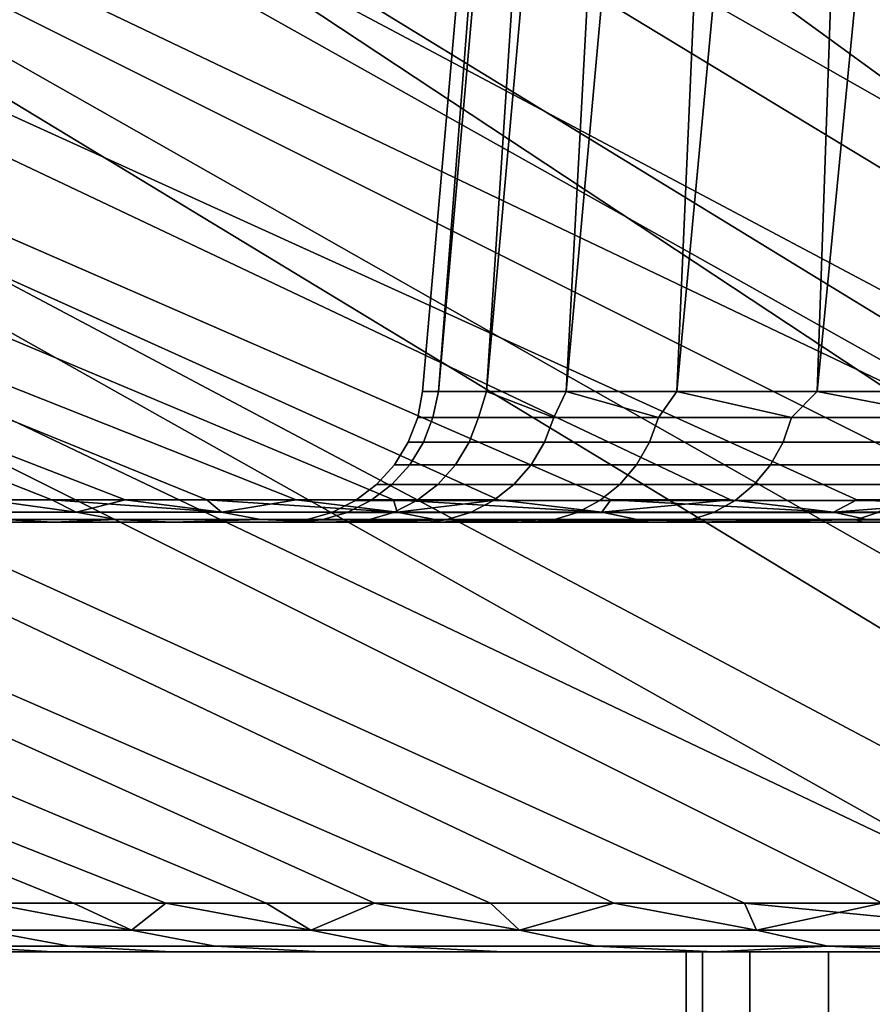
# Model space of a CAD drawing. Header units: metres. Extents: x -109 to 109, y -100 to 76.
# Tile 165 of 256: x -91.83 to -88.85, y 38.62 to 42.05. Entities that reach past the tile are written whole.
import ezdxf

# ---------------------------------------------------------------- set-up
doc = ezdxf.new("R2010")
doc.units = ezdxf.units.M
doc.layers.add('solid_21062310', color=7, linetype='CONTINUOUS')

msp = doc.modelspace()

# ---------------------------------------------------------------- linework, layer by layer
at = {"layer": 'solid_21062310'}
for points in [[(-104.4533, 45.414608, -10.970829), (-105.194984, 45.414608, -8.851211), (-91.942795, 40.378399, -4.869078), (-91.715714, 40.378399, -5.538048)], [(-105.194984, 45.414608, 8.851203), (-104.4533, 45.414608, 10.970835), (-91.715714, 40.378399, 5.538047), (-91.942795, 40.378399, 4.869077)], [(-103.55529, 45.414608, -13.029093), (-104.4533, 45.414608, -10.970829), (-91.459663, 40.378399, -6.196476), (-91.17514, 40.378399, -6.843107)], [(-104.4533, 45.414608, -10.970829), (-91.715714, 40.378399, -5.538048), (-91.459663, 40.378399, -6.196476)], [(-104.4533, 45.414608, 10.970835), (-91.459671, 40.378399, 6.196475), (-91.715714, 40.378399, 5.538047)], [(-104.4533, 45.414608, 10.970835), (-103.555283, 45.414608, 13.029114), (-91.17514, 40.378399, 6.843107), (-91.459671, 40.378399, 6.196475)], [(-102.505966, 45.414608, -15.014516), (-103.55529, 45.414608, -13.029093), (-90.862686, 40.378399, -7.476713), (-90.522888, 40.378399, -8.096087)], [(-103.55529, 45.414608, -13.029093), (-91.17514, 40.378399, -6.843107), (-90.862686, 40.378399, -7.476713)], [(-103.555283, 45.414608, 13.029114), (-90.862686, 40.378399, 7.476713), (-91.17514, 40.378399, 6.843107)], [(-103.555283, 45.414608, 13.029114), (-102.505959, 45.414608, 15.014528), (-90.522888, 40.378399, 8.096087), (-90.862686, 40.378399, 7.476713)], [(-101.311195, 45.414608, -16.915985), (-102.505966, 45.414608, -15.014516), (-90.522888, 40.378399, -8.096087), (-90.156395, 40.378399, -8.700049)], [(-102.505959, 45.414608, 15.014528), (-101.311203, 45.414608, 16.915976), (-90.156395, 40.378399, 8.700049), (-90.522888, 40.378399, 8.096087)], [(-89.79554, 40.335075, 8.986217), (-90.156395, 40.378399, 8.700049), (-101.311203, 45.414608, 16.915976), (-89.763908, 40.378399, 9.287451)], [(-101.311203, 45.414608, 16.915976), (-99.977692, 45.414608, 18.722822), (-89.346169, 40.378399, 9.857174), (-89.763908, 40.378399, 9.287451)], [(-99.977676, 45.414608, -18.722839), (-101.311195, 45.414608, -16.915985), (-89.763908, 40.378399, -9.287452), (-89.346169, 40.378399, -9.857175)], [(-89.79554, 40.335075, -8.986217), (-89.763908, 40.378399, -9.287452), (-101.311195, 45.414608, -16.915985), (-90.156395, 40.378399, -8.700049)], [(-88.985558, 40.335075, 10.081386), (-89.346169, 40.378399, 9.857174), (-99.977692, 45.414608, 18.722822), (-88.903976, 40.378399, 10.408134)], [(-99.977692, 45.414608, 18.722822), (-98.512878, 45.414608, 20.424967), (-88.438179, 40.378399, 10.939281), (-88.903976, 40.378399, 10.408134)], [(-98.512863, 45.414608, -20.42498), (-99.977676, 45.414608, -18.722839), (-88.903976, 40.378399, -10.408134), (-88.438179, 40.378399, -10.939282)], [(-88.985558, 40.335075, -10.081386), (-88.903976, 40.378399, -10.408134), (-99.977676, 45.414608, -18.722839), (-89.346169, 40.378399, -9.857175)], [(-96.924965, 45.414608, 22.01288), (-87.949646, 40.378399, 11.449606), (-88.438179, 40.378399, 10.939281), (-98.512878, 45.414608, 20.424967)], [(-98.512863, 45.414608, -20.42498), (-87.949646, 40.378399, -11.449607), (-87.439323, 40.378399, -11.938137), (-96.92495, 45.414608, -22.012892)], [(-88.085617, 40.335075, -11.103917), (-87.949646, 40.378399, -11.449607), (-98.512863, 45.414608, -20.42498), (-88.438179, 40.378399, -10.939282)], [(-96.924965, 45.414608, 22.01288), (-87.439323, 40.378399, 11.938136), (-87.949646, 40.378399, 11.449606)], [(-96.924965, 45.414608, 22.01288), (-95.222832, 45.414608, 23.477686), (-86.90818, 40.378399, 12.403942), (-87.439323, 40.378399, 11.938136)], [(-95.222816, 45.414608, -23.477695), (-96.92495, 45.414608, -22.012892), (-87.439323, 40.378399, -11.938137), (-86.90818, 40.378399, -12.403942)], [(-95.222832, 45.414608, 23.477686), (-86.357216, 40.378399, 12.846137), (-86.90818, 40.378399, 12.403942)], [(-95.222832, 45.414608, 23.477686), (-93.415993, 45.414608, 24.811193), (-85.787491, 40.378399, 13.263879), (-86.357216, 40.378399, 12.846137)], [(-93.415977, 45.414608, -24.811203), (-95.222816, 45.414608, -23.477695), (-86.357216, 40.378399, -12.846137), (-85.787491, 40.378399, -13.263879)], [(-95.222816, 45.414608, -23.477695), (-86.90818, 40.378399, -12.403942), (-86.357216, 40.378399, -12.846137)], [(-93.415993, 45.414608, 24.811193), (-85.200081, 40.378399, 13.656374), (-85.787491, 40.378399, 13.263879)], [(-93.415993, 45.414608, 24.811193), (-91.514557, 45.414608, 26.005945), (-84.596107, 40.378399, 14.022872), (-85.200081, 40.378399, 13.656374)], [(-91.514534, 45.414608, -26.00596), (-93.415977, 45.414608, -24.811203), (-85.200081, 40.378399, -13.656374), (-84.596107, 40.378399, -14.022872)], [(-93.415977, 45.414608, -24.811203), (-85.787491, 40.378399, -13.263879), (-85.200081, 40.378399, -13.656374)], [(-91.514557, 45.414608, 26.005945), (-89.529152, 45.414608, 27.055265), (-83.97673, 40.378399, 14.362676), (-84.596107, 40.378399, 14.022872)], [(-89.529121, 45.414608, -27.055279), (-91.514534, 45.414608, -26.00596), (-84.596107, 40.378399, -14.022872), (-83.97673, 40.378399, -14.362676)], [(-83.724663, 40.335075, 14.329264), (-83.97673, 40.378399, 14.362676), (-89.529152, 45.414608, 27.055265), (-83.343117, 40.378399, 14.675138)], [(-89.529152, 45.414608, 27.055265), (-87.470863, 45.414608, 27.953287), (-82.696487, 40.378399, 14.959662), (-83.343117, 40.378399, 14.675138)], [(-87.470848, 45.414608, -27.953293), (-89.529121, 45.414608, -27.055279), (-83.343117, 40.378399, -14.675138), (-82.696487, 40.378399, -14.959662)], [(-83.724663, 40.335075, -14.329264), (-83.343117, 40.378399, -14.675138), (-89.529121, 45.414608, -27.055279), (-83.97673, 40.378399, -14.362676)], [(-90.421265, 40.756424), (-90.365219, 40.756424, 1.247892), (-90.034698, 45, 0.631081), (-90.050003, 45)], [(-90.365219, 40.756424, -1.247892), (-90.421265, 40.756424), (-90.050003, 45), (-90.034698, 45, -0.631081)], [(-90.365219, 40.756424, 1.247892), (-90.197548, 40.756424, 2.485737), (-89.919258, 45, 1.876426), (-89.991119, 45, 1.256556)], [(-90.365219, 40.756424, 1.247892), (-89.991119, 45, 1.256556), (-90.034698, 45, 0.631081)], [(-90.365219, 40.756424, -1.247892), (-90.034698, 45, -0.631081), (-89.991119, 45, -1.256556)], [(-90.197548, 40.756424, -2.485737), (-90.365219, 40.756424, -1.247892), (-89.991119, 45, -1.256556), (-89.919258, 45, -1.876426)], [(-90.197548, 40.756424, 2.485737), (-89.919586, 40.756424, 3.703569), (-89.690308, 45, 3.10061), (-89.819115, 45, 2.490689)], [(-90.197548, 40.756424, 2.485737), (-89.819115, 45, 2.490689), (-89.919258, 45, 1.876426)], [(-90.197548, 40.756424, -2.485737), (-89.919258, 45, -1.876426), (-89.819115, 45, -2.490689)], [(-89.919586, 40.756424, -3.703568), (-90.197548, 40.756424, -2.485737), (-89.819115, 45, -2.490689), (-89.690308, 45, -3.10061)], [(-89.919586, 40.756424, 3.703569), (-89.533577, 40.756424, 4.891582), (-89.346794, 45, 4.307123), (-89.532494, 45, 3.707311)], [(-89.919586, 40.756424, 3.703569), (-89.532494, 45, 3.707311), (-89.690308, 45, 3.10061)], [(-89.919586, 40.756424, -3.703568), (-89.690308, 45, -3.10061), (-89.532494, 45, -3.707311)], [(-89.533577, 40.756424, -4.891582), (-89.919586, 40.756424, -3.703568), (-89.532494, 45, -3.707311), (-89.346794, 45, -4.307123)], [(-89.533577, 40.756424, 4.891582), (-89.042625, 40.756424, 6.04021), (-88.895882, 45, 5.471988), (-89.134377, 45, 4.896196)], [(-89.533577, 40.756424, 4.891582), (-89.134377, 45, 4.896196), (-89.346794, 45, 4.307123)], [(-89.533577, 40.756424, -4.891582), (-89.346794, 45, -4.307123), (-89.134377, 45, -4.896196)], [(-89.042625, 40.756424, -6.04021), (-89.533577, 40.756424, -4.891582), (-89.134377, 45, -4.896196), (-88.895882, 45, -5.471988)], [(-89.042625, 40.756424, 6.04021), (-88.450691, 40.756424, 7.140206), (-88.336868, 45, 6.593907), (-88.629608, 45, 6.038623)], [(-89.042625, 40.756424, 6.04021), (-88.629608, 45, 6.038623), (-88.895882, 45, 5.471988)], [(-89.042625, 40.756424, -6.04021), (-88.895882, 45, -5.471988), (-88.629608, 45, -6.038623)], [(-88.450691, 40.756424, -7.140206), (-89.042625, 40.756424, -6.04021), (-88.629608, 45, -6.038623), (-88.336868, 45, -6.593907)], [(-104.930878, 44.00507, -11.158234), (-104.017517, 44.00507, -13.251679), (-91.640091, 38.968861, -7.059961), (-91.933632, 38.968861, -6.392835)], [(-104.017517, 44.00507, 13.251695), (-104.93087, 44.00507, 11.158249), (-91.933632, 38.968861, 6.392842), (-91.640083, 38.968861, 7.059968)], [(-104.017517, 44.00507, -13.251679), (-91.317726, 38.968861, -7.713646), (-91.640091, 38.968861, -7.059961)], [(-104.017517, 44.00507, -13.251679), (-102.950279, 44.00507, -15.271013), (-90.967155, 38.968861, -8.352647), (-91.317726, 38.968861, -7.713646)], [(-104.017517, 44.00507, 13.251695), (-91.317719, 38.968861, 7.713654), (-90.967155, 38.968861, 8.352654), (-102.950272, 44.00507, 15.271028)], [(-104.017517, 44.00507, 13.251695), (-91.640083, 38.968861, 7.059968), (-91.317719, 38.968861, 7.713654)], [(-102.950279, 44.00507, -15.271013), (-101.735115, 44.00507, -17.204943), (-90.58905, 38.968861, -8.975746), (-90.967155, 38.968861, -8.352647)], [(-101.7351, 44.00507, 17.204958), (-102.950272, 44.00507, 15.271028), (-90.967155, 38.968861, 8.352654), (-90.589043, 38.968861, 8.975754)], [(-101.735115, 44.00507, -17.204943), (-90.184128, 38.968861, -9.581758), (-90.58905, 38.968861, -8.975746)], [(-101.735115, 44.00507, -17.204943), (-100.378822, 44.00507, -19.04266), (-89.753151, 38.968861, -10.169529), (-90.184128, 38.968861, -9.581758)], [(-100.378807, 44.00507, 19.042673), (-101.7351, 44.00507, 17.204958), (-90.18412, 38.968861, 9.581766), (-89.753143, 38.968861, 10.169537)], [(-101.7351, 44.00507, 17.204958), (-90.589043, 38.968861, 8.975754), (-90.18412, 38.968861, 9.581766)], [(-100.378822, 44.00507, -19.04266), (-89.296951, 38.968861, -10.737942), (-89.753151, 38.968861, -10.169529)], [(-100.378822, 44.00507, -19.04266), (-98.888985, 44.00507, -20.773884), (-88.816391, 38.968861, -11.285914), (-89.296951, 38.968861, -10.737942)], [(-98.888977, 44.00507, 20.773897), (-100.378807, 44.00507, 19.042673), (-89.296944, 38.968861, 10.737949), (-88.816383, 38.968861, 11.285922)], [(-100.378807, 44.00507, 19.042673), (-89.753143, 38.968861, 10.169537), (-89.296944, 38.968861, 10.737949)], [(-97.273949, 44.00507, -22.388929), (-88.312386, 38.968861, -11.812405), (-88.816391, 38.968861, -11.285914), (-98.888985, 44.00507, -20.773884)], [(-98.888977, 44.00507, 20.773897), (-88.312378, 38.968861, 11.812412), (-87.785889, 38.968861, 12.316417), (-97.273933, 44.00507, 22.388941)], [(-98.888977, 44.00507, 20.773897), (-88.816383, 38.968861, 11.285922), (-88.312378, 38.968861, 11.812412)], [(-97.273949, 44.00507, -22.388929), (-87.785896, 38.968861, -12.31641), (-88.312386, 38.968861, -11.812405)], [(-97.273949, 44.00507, -22.388929), (-95.542732, 44.00507, -23.878763), (-87.237915, 38.968861, -12.79697), (-87.785896, 38.968861, -12.31641)], [(-95.542717, 44.00507, 23.878775), (-97.273933, 44.00507, 22.388941), (-87.785889, 38.968861, 12.316417), (-87.237907, 38.968861, 12.796976)], [(-95.542732, 44.00507, -23.878763), (-86.669502, 38.968861, -13.253171), (-87.237915, 38.968861, -12.79697)], [(-95.542732, 44.00507, -23.878763), (-93.705017, 44.00507, -25.23506), (-86.081734, 38.968861, -13.684143), (-86.669502, 38.968861, -13.253171)], [(-93.705002, 44.00507, 25.235071), (-95.542717, 44.00507, 23.878775), (-86.669495, 38.968861, 13.253177), (-86.081718, 38.968861, 13.684149)], [(-95.542717, 44.00507, 23.878775), (-87.237907, 38.968861, 12.796976), (-86.669495, 38.968861, 13.253177)], [(-93.705017, 44.00507, -25.23506), (-85.475716, 38.968861, -14.089068), (-86.081734, 38.968861, -13.684143)], [(-93.705017, 44.00507, -25.23506), (-91.771088, 44.00507, -26.450235), (-84.852615, 38.968861, -14.467174), (-85.475716, 38.968861, -14.089068)], [(-91.771072, 44.00507, 26.450243), (-93.705002, 44.00507, 25.235071), (-85.475708, 38.968861, 14.089073), (-84.852608, 38.968861, 14.467178)], [(-93.705002, 44.00507, 25.235071), (-86.081718, 38.968861, 13.684149), (-85.475708, 38.968861, 14.089073)], [(-91.771088, 44.00507, -26.450235), (-89.751755, 44.00507, -27.517487), (-84.213615, 38.968861, -14.81774), (-84.852615, 38.968861, -14.467174)], [(-89.751732, 44.00507, 27.517494), (-91.771072, 44.00507, 26.450243), (-84.852608, 38.968861, 14.467178), (-84.213608, 38.968861, 14.817744)], [(-89.751755, 44.00507, -27.517487), (-83.559937, 38.968861, -15.1401), (-84.213615, 38.968861, -14.81774)], [(-89.751755, 44.00507, -27.517487), (-87.65831, 44.00507, -28.430847), (-82.892815, 38.968861, -15.43364), (-83.559937, 38.968861, -15.1401)], [(-87.658295, 44.00507, 28.430853), (-89.751732, 44.00507, 27.517494), (-83.559929, 38.968861, 15.140104), (-82.892807, 38.968861, 15.433643)], [(-89.751732, 44.00507, 27.517494), (-84.213608, 38.968861, 14.817744), (-83.559929, 38.968861, 15.140104)], [(-90.384804, 40.665329, -1.214763), (-90.437843, 40.665329), (-90.421265, 40.756424), (-90.365219, 40.756424, -1.247892)], [(-90.437843, 40.665329), (-90.384804, 40.665329, 1.214763), (-90.365219, 40.756424, 1.247892), (-90.421265, 40.756424)], [(-90.384804, 40.665329, -1.214763), (-90.365219, 40.756424, -1.247892), (-90.197548, 40.756424, -2.485737), (-90.226089, 40.665329, -2.42028)], [(-90.384804, 40.665329, 1.214763), (-90.226089, 40.665329, 2.42028), (-90.197548, 40.756424, 2.485737), (-90.365219, 40.756424, 1.247892)], [(-90.226089, 40.665329, -2.42028), (-90.197548, 40.756424, -2.485737), (-89.962921, 40.665329, -3.607378)], [(-89.962921, 40.665329, 3.607378), (-90.197548, 40.756424, 2.485737), (-90.226089, 40.665329, 2.42028)], [(-89.962921, 40.665329, -3.607378), (-90.197548, 40.756424, -2.485737), (-89.919586, 40.756424, -3.703568)], [(-89.962921, 40.665329, 3.607378), (-89.919586, 40.756424, 3.703569), (-90.197548, 40.756424, 2.485737)], [(-89.962921, 40.665329, -3.607378), (-89.919586, 40.756424, -3.703568), (-89.597282, 40.665329, -4.767022)], [(-89.597282, 40.665329, 4.767022), (-89.919586, 40.756424, 3.703569), (-89.962921, 40.665329, 3.607378)], [(-89.597282, 40.665329, -4.767022), (-89.919586, 40.756424, -3.703568), (-89.533577, 40.756424, -4.891582)], [(-89.597282, 40.665329, 4.767022), (-89.533577, 40.756424, 4.891582), (-89.919586, 40.756424, 3.703569)], [(-89.597282, 40.665329, -4.767022), (-89.533577, 40.756424, -4.891582), (-89.131973, 40.665329, -5.890386)], [(-89.131973, 40.665329, 5.890386), (-89.533577, 40.756424, 4.891582), (-89.597282, 40.665329, 4.767022)], [(-89.131973, 40.665329, -5.890386), (-89.533577, 40.756424, -4.891582), (-89.042625, 40.756424, -6.04021)], [(-89.131973, 40.665329, 5.890386), (-89.042625, 40.756424, 6.04021), (-89.533577, 40.756424, 4.891582)], [(-89.131973, 40.665329, -5.890386), (-89.042625, 40.756424, -6.04021), (-88.570526, 40.665329, -6.96892)], [(-88.570526, 40.665329, 6.96892), (-89.042625, 40.756424, 6.04021), (-89.131973, 40.665329, 5.890386)], [(-88.570526, 40.665329, -6.96892), (-89.042625, 40.756424, -6.04021), (-88.450691, 40.756424, -7.140206)], [(-88.570526, 40.665329, 6.96892), (-88.450691, 40.756424, 7.140206), (-89.042625, 40.756424, 6.04021)], [(-90.47097, 40.578773), (-90.417801, 40.578773, 1.21765), (-90.384804, 40.665329, 1.214763), (-90.437843, 40.665329)], [(-90.437843, 40.665329), (-90.384804, 40.665329, -1.214763), (-90.417801, 40.578773, -1.21765), (-90.47097, 40.578773)], [(-90.258713, 40.578773, -2.426033), (-90.417801, 40.578773, -1.21765), (-90.384804, 40.665329, -1.214763), (-90.226089, 40.665329, -2.42028)], [(-90.417801, 40.578773, 1.21765), (-90.258713, 40.578773, 2.426033), (-90.226089, 40.665329, 2.42028), (-90.384804, 40.665329, 1.214763)], [(-89.994919, 40.578773, -3.615952), (-90.258713, 40.578773, -2.426033), (-90.226089, 40.665329, -2.42028), (-89.962921, 40.665329, -3.607378)], [(-90.258713, 40.578773, 2.426033), (-89.994919, 40.578773, 3.615952), (-89.962921, 40.665329, 3.607378), (-90.226089, 40.665329, 2.42028)], [(-89.628418, 40.578773, -4.778352), (-89.994919, 40.578773, -3.615952), (-89.962921, 40.665329, -3.607378), (-89.597282, 40.665329, -4.767022)], [(-89.994919, 40.578773, 3.615952), (-89.628418, 40.578773, 4.778352), (-89.597282, 40.665329, 4.767022), (-89.962921, 40.665329, 3.607378)], [(-89.161995, 40.578773, -5.904386), (-89.628418, 40.578773, -4.778352), (-89.597282, 40.665329, -4.767022), (-89.131973, 40.665329, -5.890386)], [(-89.628418, 40.578773, 4.778352), (-89.161995, 40.578773, 5.904386), (-89.131973, 40.665329, 5.890386), (-89.597282, 40.665329, 4.767022)], [(-88.599213, 40.578773, -6.985484), (-89.161995, 40.578773, -5.904386), (-89.131973, 40.665329, -5.890386), (-88.570526, 40.665329, -6.96892)], [(-89.161995, 40.578773, 5.904386), (-88.599213, 40.578773, 6.985484), (-88.570526, 40.665329, 6.96892), (-89.131973, 40.665329, 5.890386)], [(-90.519501, 40.499817), (-90.466148, 40.499817, 1.22188), (-90.417801, 40.578773, 1.21765), (-90.47097, 40.578773)], [(-90.466148, 40.499817, -1.22188), (-90.519501, 40.499817), (-90.47097, 40.578773), (-90.417801, 40.578773, -1.21765)], [(-90.306511, 40.499817, -2.434461), (-90.466148, 40.499817, -1.22188), (-90.417801, 40.578773, -1.21765), (-90.258713, 40.578773, -2.426033)], [(-90.466148, 40.499817, 1.22188), (-90.306511, 40.499817, 2.434461), (-90.258713, 40.578773, 2.426033), (-90.417801, 40.578773, 1.21765)], [(-90.041794, 40.499817, -3.628514), (-90.306511, 40.499817, -2.434461), (-90.258713, 40.578773, -2.426033), (-89.994919, 40.578773, -3.615952)], [(-90.306511, 40.499817, 2.434461), (-90.041794, 40.499817, 3.628514), (-89.994919, 40.578773, 3.615952), (-90.258713, 40.578773, 2.426033)], [(-89.674019, 40.499817, -4.794951), (-90.041794, 40.499817, -3.628514), (-89.994919, 40.578773, -3.615952), (-89.628418, 40.578773, -4.778352)], [(-90.041794, 40.499817, 3.628514), (-89.674019, 40.499817, 4.794951), (-89.628418, 40.578773, 4.778352), (-89.994919, 40.578773, 3.615952)], [(-89.205986, 40.499817, -5.924897), (-89.674019, 40.499817, -4.794951), (-89.628418, 40.578773, -4.778352), (-89.161995, 40.578773, -5.904386)], [(-89.674019, 40.499817, 4.794951), (-89.205986, 40.499817, 5.924897), (-89.161995, 40.578773, 5.904386), (-89.628418, 40.578773, 4.778352)], [(-88.641243, 40.499817, -7.00975), (-89.205986, 40.499817, -5.924897), (-89.161995, 40.578773, -5.904386), (-88.599213, 40.578773, -6.985484)], [(-89.205986, 40.499817, 5.924897), (-88.641243, 40.499817, 7.00975), (-88.599213, 40.578773, 6.985484), (-89.161995, 40.578773, 5.904386)], [(-90.581772, 40.431175), (-90.528191, 40.431175, 1.227307), (-90.466148, 40.499817, 1.22188), (-90.519501, 40.499817)], [(-90.519501, 40.499817), (-90.466148, 40.499817, -1.22188), (-90.528191, 40.431175, -1.227307), (-90.581772, 40.431175)], [(-90.367836, 40.431175, -2.445274), (-90.528191, 40.431175, -1.227307), (-90.466148, 40.499817, -1.22188), (-90.306511, 40.499817, -2.434461)], [(-90.528191, 40.431175, 1.227307), (-90.367836, 40.431175, 2.445274), (-90.306511, 40.499817, 2.434461), (-90.466148, 40.499817, 1.22188)], [(-90.101944, 40.431175, -3.644631), (-90.367836, 40.431175, -2.445274), (-90.306511, 40.499817, -2.434461), (-90.041794, 40.499817, -3.628514)], [(-90.367836, 40.431175, 2.445274), (-90.101944, 40.431175, 3.644631), (-90.041794, 40.499817, 3.628514), (-90.306511, 40.499817, 2.434461)], [(-89.732536, 40.431175, -4.81625), (-90.101944, 40.431175, -3.644631), (-90.041794, 40.499817, -3.628514), (-89.674019, 40.499817, -4.794951)], [(-90.101944, 40.431175, 3.644631), (-89.732536, 40.431175, 4.81625), (-89.674019, 40.499817, 4.794951), (-90.041794, 40.499817, 3.628514)], [(-89.262421, 40.431175, -5.951214), (-89.732536, 40.431175, -4.81625), (-89.674019, 40.499817, -4.794951), (-89.205986, 40.499817, -5.924897)], [(-89.732536, 40.431175, 4.81625), (-89.262421, 40.431175, 5.951214), (-89.205986, 40.499817, 5.924897), (-89.674019, 40.499817, 4.794951)], [(-88.695175, 40.431175, -7.040886), (-89.262421, 40.431175, -5.951214), (-89.205986, 40.499817, -5.924897), (-88.641243, 40.499817, -7.00975)], [(-89.262421, 40.431175, 5.951214), (-88.695175, 40.431175, 7.040886), (-88.641243, 40.499817, 7.00975), (-89.205986, 40.499817, 5.924897)], [(-90.65564, 40.375202), (-90.601776, 40.375202, 1.233746), (-90.528191, 40.431175, 1.227307), (-90.581772, 40.431175)], [(-90.581772, 40.431175), (-90.528191, 40.431175, -1.227307), (-90.601776, 40.375202, -1.233746), (-90.65564, 40.375202)], [(-90.44059, 40.375202, -2.458102), (-90.601776, 40.375202, -1.233746), (-90.528191, 40.431175, -1.227307), (-90.367836, 40.431175, -2.445274)], [(-90.601776, 40.375202, 1.233746), (-90.44059, 40.375202, 2.458102), (-90.367836, 40.431175, 2.445274), (-90.528191, 40.431175, 1.227307)], [(-90.173302, 40.375202, -3.66375), (-90.44059, 40.375202, -2.458102), (-90.367836, 40.431175, -2.445274), (-90.101944, 40.431175, -3.644631)], [(-90.44059, 40.375202, 2.458102), (-90.173302, 40.375202, 3.66375), (-90.101944, 40.431175, 3.644631), (-90.367836, 40.431175, 2.445274)], [(-89.801956, 40.375202, -4.841515), (-90.173302, 40.375202, -3.66375), (-90.101944, 40.431175, -3.644631), (-89.732536, 40.431175, -4.81625)], [(-90.173302, 40.375202, 3.66375), (-89.801956, 40.375202, 4.841515), (-89.732536, 40.431175, 4.81625), (-90.101944, 40.431175, 3.644631)], [(-89.329369, 40.375202, -5.982433), (-89.801956, 40.375202, -4.841515), (-89.732536, 40.431175, -4.81625), (-89.262421, 40.431175, -5.951214)], [(-89.801956, 40.375202, 4.841515), (-89.329369, 40.375202, 5.982433), (-89.262421, 40.431175, 5.951214), (-89.732536, 40.431175, 4.81625)], [(-88.759148, 40.375202, -7.077822), (-89.329369, 40.375202, -5.982433), (-89.262421, 40.431175, -5.951214), (-88.695175, 40.431175, -7.040886)], [(-89.329369, 40.375202, 5.982433), (-88.759148, 40.375202, 7.077822), (-88.695175, 40.431175, 7.040886), (-89.262421, 40.431175, 5.951214)], [(-92.029732, 40.335075, -4.043628), (-91.630867, 40.335075, -5.346074), (-91.942795, 40.378399, -4.869078), (-92.140488, 40.378399, -4.19084)], [(-91.630867, 40.335075, 5.346074), (-92.029732, 40.335075, 4.043628), (-91.942795, 40.378399, 4.869077)], [(-91.630867, 40.335075, -5.346074), (-91.715714, 40.378399, -5.538048), (-91.942795, 40.378399, -4.869078)], [(-91.630867, 40.335075, 5.346074), (-91.942795, 40.378399, 4.869077), (-91.715714, 40.378399, 5.538047)], [(-91.122978, 40.335075, -6.610002), (-91.459663, 40.378399, -6.196476), (-91.715714, 40.378399, -5.538048)], [(-91.630867, 40.335075, -5.346074), (-91.122978, 40.335075, -6.610002), (-91.715714, 40.378399, -5.538048)], [(-91.630867, 40.335075, 5.346074), (-91.715714, 40.378399, 5.538047), (-91.459671, 40.378399, 6.196475)], [(-91.122978, 40.335075, 6.610002), (-91.630867, 40.335075, 5.346074), (-91.459671, 40.378399, 6.196475)], [(-91.122978, 40.335075, 6.610002), (-91.459671, 40.378399, 6.196475), (-91.17514, 40.378399, 6.843107)], [(-91.122978, 40.335075, -6.610002), (-91.17514, 40.378399, -6.843107), (-91.459663, 40.378399, -6.196476)], [(-90.509727, 40.335075, -7.826304), (-90.862686, 40.378399, -7.476713), (-91.17514, 40.378399, -6.843107)], [(-91.122978, 40.335075, -6.610002), (-90.509727, 40.335075, -7.826304), (-91.17514, 40.378399, -6.843107)], [(-91.122978, 40.335075, 6.610002), (-91.17514, 40.378399, 6.843107), (-90.862686, 40.378399, 7.476713)], [(-90.509727, 40.335075, 7.826304), (-91.122978, 40.335075, 6.610002), (-90.862686, 40.378399, 7.476713)], [(-90.509727, 40.335075, -7.826304), (-90.522888, 40.378399, -8.096087), (-90.862686, 40.378399, -7.476713)], [(-90.509727, 40.335075, 7.826304), (-90.862686, 40.378399, 7.476713), (-90.522888, 40.378399, 8.096087)], [(-90.738579, 40.333828), (-90.684395, 40.333828, 1.240974), (-90.601776, 40.375202, 1.233746), (-90.65564, 40.375202)], [(-90.65564, 40.375202), (-90.601776, 40.375202, -1.233746), (-90.684395, 40.333828, -1.240974), (-90.738579, 40.333828)], [(-90.522263, 40.333828, -2.472503), (-90.684395, 40.333828, -1.240974), (-90.601776, 40.375202, -1.233746), (-90.44059, 40.375202, -2.458102)], [(-90.684395, 40.333828, 1.240974), (-90.522263, 40.333828, 2.472503), (-90.44059, 40.375202, 2.458102), (-90.601776, 40.375202, 1.233746)], [(-89.79554, 40.335075, -8.986217), (-90.156395, 40.378399, -8.700049), (-90.522888, 40.378399, -8.096087)], [(-90.509727, 40.335075, -7.826304), (-89.79554, 40.335075, -8.986217), (-90.522888, 40.378399, -8.096087)], [(-90.509727, 40.335075, 7.826304), (-90.522888, 40.378399, 8.096087), (-90.156395, 40.378399, 8.700049)], [(-90.44059, 40.375202, -2.458102), (-90.173302, 40.375202, -3.66375), (-90.25341, 40.333828, -3.685215), (-90.522263, 40.333828, -2.472503)], [(-90.522263, 40.333828, 2.472503), (-90.25341, 40.333828, 3.685215), (-90.173302, 40.375202, 3.66375), (-90.44059, 40.375202, 2.458102)], [(-89.79554, 40.335075, 8.986217), (-90.509727, 40.335075, 7.826304), (-90.156395, 40.378399, 8.700049)], [(-89.879883, 40.333828, -4.86988), (-90.25341, 40.333828, -3.685215), (-90.173302, 40.375202, -3.66375), (-89.801956, 40.375202, -4.841515)], [(-90.25341, 40.333828, 3.685215), (-89.879883, 40.333828, 4.86988), (-89.801956, 40.375202, 4.841515), (-90.173302, 40.375202, 3.66375)], [(-89.404533, 40.333828, -6.017482), (-89.879883, 40.333828, -4.86988), (-89.801956, 40.375202, -4.841515), (-89.329369, 40.375202, -5.982433)], [(-89.879883, 40.333828, 4.86988), (-89.404533, 40.333828, 6.017482), (-89.329369, 40.375202, 5.982433), (-89.801956, 40.375202, 4.841515)], [(-89.79554, 40.335075, -8.986217), (-88.985558, 40.335075, -10.081386), (-89.763908, 40.378399, -9.287452)], [(-89.79554, 40.335075, 8.986217), (-89.763908, 40.378399, 9.287451), (-89.346169, 40.378399, 9.857174)], [(-88.985558, 40.335075, 10.081386), (-89.79554, 40.335075, 8.986217), (-89.346169, 40.378399, 9.857174)], [(-88.985558, 40.335075, -10.081386), (-89.346169, 40.378399, -9.857175), (-89.763908, 40.378399, -9.287452)], [(-88.830971, 40.333828, -7.119287), (-89.404533, 40.333828, -6.017482), (-89.329369, 40.375202, -5.982433), (-88.759148, 40.375202, -7.077822)], [(-89.404533, 40.333828, 6.017482), (-88.830971, 40.333828, 7.119287), (-88.759148, 40.375202, 7.077822), (-89.329369, 40.375202, 5.982433)], [(-88.985558, 40.335075, -10.081386), (-88.085617, 40.335075, -11.103917), (-88.903976, 40.378399, -10.408134)], [(-88.985558, 40.335075, 10.081386), (-88.903976, 40.378399, 10.408134), (-88.438179, 40.378399, 10.939281)], [(-88.085617, 40.335075, 11.103917), (-88.985558, 40.335075, 10.081386), (-88.438179, 40.378399, 10.939281)], [(-88.085617, 40.335075, -11.103917), (-88.438179, 40.378399, -10.939282), (-88.903976, 40.378399, -10.408134)], [(-91.630867, 40.335075, -5.346074), (-92.029732, 40.335075, -4.043628), (-91.885513, 40.308788, -4.006076), (-91.490349, 40.308788, -5.296427)], [(-91.490349, 40.308788, 5.296427), (-91.885513, 40.308788, 4.006076), (-92.029732, 40.335075, 4.043628), (-91.630867, 40.335075, 5.346074)], [(-91.122978, 40.335075, -6.610002), (-91.630867, 40.335075, -5.346074), (-91.490349, 40.308788, -5.296427), (-90.987175, 40.308788, -6.548617)], [(-90.987175, 40.308788, 6.548617), (-91.490349, 40.308788, 5.296427), (-91.630867, 40.335075, 5.346074), (-91.122978, 40.335075, 6.610002)], [(-90.509727, 40.335075, -7.826304), (-91.122978, 40.335075, -6.610002), (-90.987175, 40.308788, -6.548617), (-90.379623, 40.308788, -7.753624)], [(-90.379623, 40.308788, 7.753624), (-90.987175, 40.308788, 6.548617), (-91.122978, 40.335075, 6.610002), (-90.509727, 40.335075, 7.826304)], [(-90.827721, 40.308472), (-90.773201, 40.308472, 1.248743), (-90.684395, 40.333828, 1.240974), (-90.738579, 40.333828)], [(-90.738579, 40.333828), (-90.684395, 40.333828, -1.240974), (-90.773201, 40.308472, -1.248743), (-90.827721, 40.308472)], [(-90.610046, 40.308472, -2.487982), (-90.773201, 40.308472, -1.248743), (-90.684395, 40.333828, -1.240974), (-90.522263, 40.333828, -2.472503)], [(-90.773201, 40.308472, 1.248743), (-90.610046, 40.308472, 2.487982), (-90.522263, 40.333828, 2.472503), (-90.684395, 40.333828, 1.240974)], [(-90.339516, 40.308472, -3.708287), (-90.610046, 40.308472, -2.487982), (-90.522263, 40.333828, -2.472503), (-90.25341, 40.333828, -3.685215)], [(-90.610046, 40.308472, 2.487982), (-90.339516, 40.308472, 3.708287), (-90.25341, 40.333828, 3.685215), (-90.522263, 40.333828, 2.472503)], [(-89.79554, 40.335075, -8.986217), (-90.509727, 40.335075, -7.826304), (-90.379623, 40.308788, -7.753624), (-89.672073, 40.308788, -8.902766)], [(-89.672073, 40.308788, 8.902766), (-90.379623, 40.308788, 7.753624), (-90.509727, 40.335075, 7.826304), (-89.79554, 40.335075, 8.986217)], [(-89.963654, 40.308472, -4.900369), (-90.339516, 40.308472, -3.708287), (-90.25341, 40.333828, -3.685215), (-89.879883, 40.333828, -4.86988)], [(-90.339516, 40.308472, 3.708287), (-89.963654, 40.308472, 4.900369), (-89.879883, 40.333828, 4.86988), (-90.25341, 40.333828, 3.685215)], [(-89.485321, 40.308472, -6.055156), (-89.963654, 40.308472, -4.900369), (-89.879883, 40.333828, -4.86988), (-89.404533, 40.333828, -6.017482)], [(-89.963654, 40.308472, 4.900369), (-89.485321, 40.308472, 6.055156), (-89.404533, 40.333828, 6.017482), (-89.879883, 40.333828, 4.86988)], [(-88.985558, 40.335075, -10.081386), (-89.79554, 40.335075, -8.986217), (-89.672073, 40.308788, -8.902766), (-88.869614, 40.308788, -9.987763)], [(-89.79554, 40.335075, 8.986217), (-88.985558, 40.335075, 10.081386), (-88.869614, 40.308788, 9.987763), (-89.672073, 40.308788, 8.902766)], [(-88.908165, 40.308472, -7.163859), (-89.485321, 40.308472, -6.055156), (-89.404533, 40.333828, -6.017482), (-88.830971, 40.333828, -7.119287)], [(-89.485321, 40.308472, 6.055156), (-88.908165, 40.308472, 7.163859), (-88.830971, 40.333828, 7.119287), (-89.404533, 40.333828, 6.017482)], [(-88.085617, 40.335075, -11.103917), (-88.985558, 40.335075, -10.081386), (-88.869614, 40.308788, -9.987763), (-87.978027, 40.308788, -11.000799)], [(-88.985558, 40.335075, 10.081386), (-88.085617, 40.335075, 11.103917), (-87.978027, 40.308788, 11.000799), (-88.869614, 40.308788, 9.987763)], [(-88.23658, 40.308472, -8.218042), (-88.908165, 40.308472, -7.163859), (-88.830971, 40.333828, -7.119287), (-88.163559, 40.333828, -8.166911)], [(-88.908165, 40.308472, 7.163859), (-88.23658, 40.308472, 8.218042), (-88.163559, 40.333828, 8.166911), (-88.830971, 40.333828, 7.119287)], [(-90.86158, 40.299999, 1.290687), (-90.919365, 40.299999), (-92.247589, 40.299999), (-92.186592, 40.299999, 1.379557)], [(-90.919365, 40.299999), (-90.861588, 40.299999, -1.290658), (-92.186592, 40.299999, -1.379558), (-92.247589, 40.299999)], [(-90.86158, 40.299999, 1.290687), (-92.186592, 40.299999, 1.379557), (-92.007881, 40.299999, 2.737151), (-90.689682, 40.299999, 2.563576)], [(-90.861588, 40.299999, -1.290658), (-90.68969, 40.299999, -2.563533), (-92.007881, 40.299999, -2.737154), (-92.186592, 40.299999, -1.379558)], [(-92.16983, 40.308788, 2.686862), (-91.885513, 40.308788, 4.006076), (-91.710068, 40.299999, 4.077658), (-92.007881, 40.299999, 2.737151)], [(-92.16983, 40.308788, -2.686862), (-92.007881, 40.299999, -2.737154), (-91.71006, 40.299999, -4.077662), (-91.885513, 40.308788, -4.006076)], [(-90.689682, 40.299999, 2.563576), (-92.007881, 40.299999, 2.737151), (-91.710068, 40.299999, 4.077658), (-90.402199, 40.299999, 3.824555)], [(-90.68969, 40.299999, -2.563533), (-90.402206, 40.299999, -3.824517), (-91.71006, 40.299999, -4.077662), (-92.007881, 40.299999, -2.737154)], [(-91.490349, 40.308788, 5.296427), (-91.710068, 40.299999, 4.077658), (-91.885513, 40.308788, 4.006076)], [(-91.885513, 40.308788, -4.006076), (-91.71006, 40.299999, -4.077662), (-91.490349, 40.308788, -5.296427)], [(-91.490349, 40.308788, 5.296427), (-91.296112, 40.299999, 5.390677), (-91.710068, 40.299999, 4.077658)], [(-90.402199, 40.299999, 3.824555), (-91.710068, 40.299999, 4.077658), (-91.296112, 40.299999, 5.390677), (-90.002876, 40.299999, 5.058594)], [(-91.490349, 40.308788, -5.296427), (-91.71006, 40.299999, -4.077662), (-91.296112, 40.299999, -5.390682)], [(-90.402206, 40.299999, -3.824517), (-90.002884, 40.299999, -5.05857), (-91.296112, 40.299999, -5.390682), (-91.71006, 40.299999, -4.077662)], [(-90.987175, 40.308788, 6.548617), (-91.296112, 40.299999, 5.390677), (-91.490349, 40.308788, 5.296427)], [(-91.490349, 40.308788, -5.296427), (-91.296112, 40.299999, -5.390682), (-90.987175, 40.308788, -6.548617)], [(-90.987175, 40.308788, 6.548617), (-90.770378, 40.299999, 6.658187), (-91.296112, 40.299999, 5.390677)], [(-90.987175, 40.308788, -6.548617), (-91.296112, 40.299999, -5.390682), (-90.770378, 40.299999, -6.658192)], [(-90.002876, 40.299999, 5.058594), (-91.296112, 40.299999, 5.390677), (-90.770378, 40.299999, 6.658187), (-89.495163, 40.299999, 6.247768)], [(-90.002884, 40.299999, -5.05857), (-89.495171, 40.299999, -6.247749), (-90.770378, 40.299999, -6.658192), (-91.296112, 40.299999, -5.390682)], [(-90.379623, 40.308788, 7.753624), (-90.770378, 40.299999, 6.658187), (-90.987175, 40.308788, 6.548617)], [(-90.987175, 40.308788, -6.548617), (-90.770378, 40.299999, -6.658192), (-90.379623, 40.308788, -7.753624)], [(-90.827721, 40.308472), (-90.773201, 40.308472, -1.248743), (-90.861588, 40.299999, -1.290658), (-90.919365, 40.299999)], [(-90.773201, 40.308472, 1.248743), (-90.827721, 40.308472), (-90.919365, 40.299999), (-90.86158, 40.299999, 1.290687)], [(-90.773201, 40.308472, -1.248743), (-90.610046, 40.308472, -2.487982), (-90.68969, 40.299999, -2.563533), (-90.861588, 40.299999, -1.290658)], [(-90.773201, 40.308472, 1.248743), (-90.86158, 40.299999, 1.290687), (-90.689682, 40.299999, 2.563576), (-90.610046, 40.308472, 2.487982)], [(-90.379623, 40.308788, 7.753624), (-90.134369, 40.299999, 7.879479), (-90.770378, 40.299999, 6.658187)], [(-90.379623, 40.308788, -7.753624), (-90.770378, 40.299999, -6.658192), (-90.134369, 40.299999, -7.879485)], [(-89.495163, 40.299999, 6.247768), (-90.770378, 40.299999, 6.658187), (-90.134369, 40.299999, 7.879479), (-88.882187, 40.299999, 7.389087)], [(-89.495171, 40.299999, -6.247749), (-88.882202, 40.299999, -7.389069), (-90.134369, 40.299999, -7.879485), (-90.770378, 40.299999, -6.658192)], [(-90.339516, 40.308472, -3.708287), (-90.402206, 40.299999, -3.824517), (-90.68969, 40.299999, -2.563533)], [(-90.610046, 40.308472, -2.487982), (-90.339516, 40.308472, -3.708287), (-90.68969, 40.299999, -2.563533)], [(-90.339516, 40.308472, 3.708287), (-90.689682, 40.299999, 2.563576), (-90.402199, 40.299999, 3.824555)], [(-90.339516, 40.308472, 3.708287), (-90.610046, 40.308472, 2.487982), (-90.689682, 40.299999, 2.563576)], [(-89.963654, 40.308472, -4.900369), (-90.002884, 40.299999, -5.05857), (-90.402206, 40.299999, -3.824517)], [(-90.339516, 40.308472, -3.708287), (-89.963654, 40.308472, -4.900369), (-90.402206, 40.299999, -3.824517)], [(-89.963654, 40.308472, 4.900369), (-90.402199, 40.299999, 3.824555), (-90.002876, 40.299999, 5.058594)], [(-89.963654, 40.308472, 4.900369), (-90.339516, 40.308472, 3.708287), (-90.402199, 40.299999, 3.824555)], [(-89.672073, 40.308788, 8.902766), (-90.134369, 40.299999, 7.879479), (-90.379623, 40.308788, 7.753624)], [(-90.379623, 40.308788, -7.753624), (-90.134369, 40.299999, -7.879485), (-89.672073, 40.308788, -8.902766)], [(-89.672073, 40.308788, 8.902766), (-89.397072, 40.299999, 9.035637), (-90.134369, 40.299999, 7.879479)], [(-89.672073, 40.308788, -8.902766), (-90.134369, 40.299999, -7.879485), (-89.397064, 40.299999, -9.035644)], [(-88.882187, 40.299999, 7.389087), (-90.134369, 40.299999, 7.879479), (-89.397072, 40.299999, 9.035637), (-88.170258, 40.299999, 8.468278)], [(-88.882202, 40.299999, -7.389069), (-88.170273, 40.299999, -8.468259), (-89.397064, 40.299999, -9.035644), (-90.134369, 40.299999, -7.879485)], [(-89.485321, 40.308472, -6.055156), (-89.495171, 40.299999, -6.247749), (-90.002884, 40.299999, -5.05857)], [(-89.963654, 40.308472, -4.900369), (-89.485321, 40.308472, -6.055156), (-90.002884, 40.299999, -5.05857)], [(-89.485321, 40.308472, 6.055156), (-90.002876, 40.299999, 5.058594), (-89.495163, 40.299999, 6.247768)], [(-89.485321, 40.308472, 6.055156), (-89.963654, 40.308472, 4.900369), (-90.002876, 40.299999, 5.058594)], [(-88.869614, 40.308788, 9.987763), (-89.397072, 40.299999, 9.035637), (-89.672073, 40.308788, 8.902766)], [(-89.672073, 40.308788, -8.902766), (-89.397064, 40.299999, -9.035644), (-88.869614, 40.308788, -9.987763)], [(-88.908165, 40.308472, -7.163859), (-88.882202, 40.299999, -7.389069), (-89.495171, 40.299999, -6.247749)], [(-89.485321, 40.308472, -6.055156), (-88.908165, 40.308472, -7.163859), (-89.495171, 40.299999, -6.247749)], [(-88.908165, 40.308472, 7.163859), (-89.495163, 40.299999, 6.247768), (-88.882187, 40.299999, 7.389087)], [(-88.908165, 40.308472, 7.163859), (-89.485321, 40.308472, 6.055156), (-89.495163, 40.299999, 6.247768)], [(-88.869614, 40.308788, 9.987763), (-88.558548, 40.299999, 10.127753), (-89.397072, 40.299999, 9.035637)], [(-88.170258, 40.299999, 8.468278), (-89.397072, 40.299999, 9.035637), (-88.558548, 40.299999, 10.127753), (-87.362526, 40.299999, 9.482691)], [(-88.869614, 40.308788, -9.987763), (-89.397064, 40.299999, -9.035644), (-88.55854, 40.299999, -10.127761)], [(-88.170273, 40.299999, -8.468259), (-87.362549, 40.299999, -9.482672), (-88.55854, 40.299999, -10.127761), (-89.397064, 40.299999, -9.035644)], [(-88.908165, 40.308472, -7.163859), (-88.23658, 40.308472, -8.218042), (-88.882202, 40.299999, -7.389069)], [(-88.23658, 40.308472, 8.218042), (-88.908165, 40.308472, 7.163859), (-88.882187, 40.299999, 7.389087)], [(-88.23658, 40.308472, -8.218042), (-88.170273, 40.299999, -8.468259), (-88.882202, 40.299999, -7.389069)], [(-88.23658, 40.308472, 8.218042), (-88.882187, 40.299999, 7.389087), (-88.170258, 40.299999, 8.468278)], [(-87.978027, 40.308788, 11.000799), (-88.558548, 40.299999, 10.127753), (-88.869614, 40.308788, 9.987763)], [(-88.869614, 40.308788, -9.987763), (-88.55854, 40.299999, -10.127761), (-87.978027, 40.308788, -11.000799)], [(-91.957184, 38.875549, 5.461372), (-91.438347, 38.875549, 6.752558), (-91.933632, 38.968861, 6.392842), (-92.197792, 38.968861, 5.713546)], [(-91.957184, 38.875549, -5.461372), (-91.933632, 38.968861, -6.392835), (-91.438347, 38.875549, -6.752558)], [(-91.438347, 38.875549, -6.752558), (-91.933632, 38.968861, -6.392835), (-91.640091, 38.968861, -7.059961)], [(-91.438347, 38.875549, 6.752558), (-91.640083, 38.968861, 7.059968), (-91.933632, 38.968861, 6.392842)], [(-91.438347, 38.875549, -6.752558), (-91.640091, 38.968861, -7.059961), (-91.317726, 38.968861, -7.713646)], [(-91.438347, 38.875549, 6.752558), (-90.811874, 38.875549, 7.995092), (-91.317719, 38.968861, 7.713654), (-91.640083, 38.968861, 7.059968)], [(-91.438347, 38.875549, -6.752558), (-91.317726, 38.968861, -7.713646), (-90.811874, 38.875549, -7.995092)], [(-90.811874, 38.875549, -7.995092), (-91.317726, 38.968861, -7.713646), (-90.967155, 38.968861, -8.352647)], [(-90.811874, 38.875549, 7.995092), (-90.967155, 38.968861, 8.352654), (-91.317719, 38.968861, 7.713654)], [(-90.811874, 38.875549, -7.995092), (-90.967155, 38.968861, -8.352647), (-90.58905, 38.968861, -8.975746)], [(-90.811874, 38.875549, 7.995092), (-90.082283, 38.875549, 9.180021), (-90.589043, 38.968861, 8.975754), (-90.967155, 38.968861, 8.352654)], [(-90.811874, 38.875549, -7.995092), (-90.58905, 38.968861, -8.975746), (-90.082283, 38.875549, -9.180021)], [(-90.082283, 38.875549, -9.180021), (-90.58905, 38.968861, -8.975746), (-90.184128, 38.968861, -9.581758)], [(-90.082283, 38.875549, 9.180021), (-90.18412, 38.968861, 9.581766), (-90.589043, 38.968861, 8.975754)], [(-90.082283, 38.875549, -9.180021), (-90.184128, 38.968861, -9.581758), (-89.753151, 38.968861, -10.169529)], [(-90.082283, 38.875549, 9.180021), (-89.254837, 38.875549, 10.298809), (-89.753143, 38.968861, 10.169537), (-90.18412, 38.968861, 9.581766)], [(-90.082283, 38.875549, -9.180021), (-89.753151, 38.968861, -10.169529), (-89.254837, 38.875549, -10.298809)], [(-89.254837, 38.875549, -10.298809), (-89.753151, 38.968861, -10.169529), (-89.296951, 38.968861, -10.737942)], [(-89.254837, 38.875549, 10.298809), (-89.296944, 38.968861, 10.737949), (-89.753143, 38.968861, 10.169537)], [(-89.254837, 38.875549, -10.298809), (-89.296951, 38.968861, -10.737942), (-88.816391, 38.968861, -11.285914)], [(-88.335487, 38.875549, 11.343392), (-88.816383, 38.968861, 11.285922), (-89.296944, 38.968861, 10.737949)], [(-88.335487, 38.875549, 11.343392), (-89.296944, 38.968861, 10.737949), (-89.254837, 38.875549, 10.298809)], [(-89.254837, 38.875549, -10.298809), (-88.816391, 38.968861, -11.285914), (-88.335487, 38.875549, -11.343392)], [(-91.654541, 38.818932, -5.35444), (-92.054039, 38.818932, -4.049956), (-92.364662, 38.875549, -4.130836), (-91.957184, 38.875549, -5.461372)], [(-92.054039, 38.818932, 4.049956), (-91.654541, 38.818932, 5.35444), (-91.957184, 38.875549, 5.461372), (-92.364662, 38.875549, 4.130836)], [(-91.145859, 38.818932, -6.620346), (-91.654541, 38.818932, -5.35444), (-91.957184, 38.875549, -5.461372), (-91.438347, 38.875549, -6.752558)], [(-91.654541, 38.818932, 5.35444), (-91.145859, 38.818932, 6.620346), (-91.438347, 38.875549, 6.752558), (-91.957184, 38.875549, 5.461372)], [(-90.531654, 38.818932, -7.838552), (-91.145859, 38.818932, -6.620346), (-91.438347, 38.875549, -6.752558), (-90.811874, 38.875549, -7.995092)], [(-91.145859, 38.818932, 6.620346), (-90.531654, 38.818932, 7.838552), (-90.811874, 38.875549, 7.995092), (-91.438347, 38.875549, 6.752558)], [(-89.816345, 38.818932, -9.00028), (-90.531654, 38.818932, -7.838552), (-90.811874, 38.875549, -7.995092), (-90.082283, 38.875549, -9.180021)], [(-90.531654, 38.818932, 7.838552), (-89.816345, 38.818932, 9.00028), (-90.082283, 38.875549, 9.180021), (-90.811874, 38.875549, 7.995092)], [(-89.005096, 38.818932, -10.097161), (-89.816345, 38.818932, -9.00028), (-90.082283, 38.875549, -9.180021), (-89.254837, 38.875549, -10.298809)], [(-89.816345, 38.818932, 9.00028), (-89.005096, 38.818932, 10.097161), (-89.254837, 38.875549, 10.298809), (-90.082283, 38.875549, 9.180021)], [(-88.103752, 38.818932, -11.121293), (-89.005096, 38.818932, -10.097161), (-89.254837, 38.875549, -10.298809), (-88.335487, 38.875549, -11.343392)], [(-89.005096, 38.818932, 10.097161), (-88.103752, 38.818932, 11.121293), (-88.335487, 38.875549, 11.343392), (-89.254837, 38.875549, 10.298809)], [(-92.341461, 38.818932, 2.716291), (-92.009262, 38.799999, 2.729552), (-91.71212, 38.799999, 4.069376), (-92.054039, 38.818932, 4.049956)], [(-92.341461, 38.818932, -2.716291), (-92.054039, 38.818932, -4.049956), (-91.712143, 38.799999, -4.069278), (-92.009285, 38.799999, -2.729457)], [(-92.054039, 38.818932, 4.049956), (-91.71212, 38.799999, 4.069376), (-91.298874, 38.799999, 5.383019), (-91.654541, 38.818932, 5.35444)], [(-92.054039, 38.818932, -4.049956), (-91.654541, 38.818932, -5.35444), (-91.298904, 38.799999, -5.382935), (-91.712143, 38.799999, -4.069278)], [(-91.654541, 38.818932, 5.35444), (-91.298874, 38.799999, 5.383019), (-90.774017, 38.799999, 6.650464), (-91.145859, 38.818932, 6.620346)], [(-91.654541, 38.818932, -5.35444), (-91.145859, 38.818932, -6.620346), (-90.774055, 38.799999, -6.650381), (-91.298904, 38.799999, -5.382935)], [(-91.145859, 38.818932, 6.620346), (-90.774017, 38.799999, 6.650464), (-90.138947, 38.799999, 7.871598), (-90.531654, 38.818932, 7.838552)], [(-91.145859, 38.818932, -6.620346), (-90.531654, 38.818932, -7.838552), (-90.138992, 38.799999, -7.871512), (-90.774055, 38.799999, -6.650381)], [(-90.531654, 38.818932, 7.838552), (-90.138947, 38.799999, 7.871598), (-89.402344, 38.799999, 9.028071), (-89.816345, 38.818932, 9.00028)], [(-90.531654, 38.818932, -7.838552), (-89.816345, 38.818932, -9.00028), (-89.402405, 38.799999, -9.027988), (-90.138992, 38.799999, -7.871512)], [(-89.005096, 38.818932, 10.097161), (-89.816345, 38.818932, 9.00028), (-89.402344, 38.799999, 9.028071)], [(-89.816345, 38.818932, -9.00028), (-89.005096, 38.818932, -10.097161), (-89.402405, 38.799999, -9.027988)], [(-89.005096, 38.818932, -10.097161), (-88.564392, 38.799999, -10.120796), (-89.402405, 38.799999, -9.027988)], [(-89.005096, 38.818932, 10.097161), (-89.402344, 38.799999, 9.028071), (-88.564331, 38.799999, 10.120872)], [(-88.103752, 38.818932, 11.121293), (-89.005096, 38.818932, 10.097161), (-88.564331, 38.799999, 10.120872)], [(-89.005096, 38.818932, -10.097161), (-88.103752, 38.818932, -11.121293), (-88.564392, 38.799999, -10.120796)], [(-89.5, 38.799999), (-89.443489, 38.799999, 1.205635), (-92.187279, 38.799999, 1.374861), (-92.247589, 38.799999)], [(-89.443489, 38.799999, -1.205635), (-89.5, 38.799999), (-92.247589, 38.799999), (-92.187294, 38.799999, -1.374801)], [(-89.443489, 38.799999, -1.205635), (-92.187294, 38.799999, -1.374801), (-92.009285, 38.799999, -2.729457), (-89.278465, 38.799999, -2.389685)], [(-89.443489, 38.799999, 1.205635), (-89.278465, 38.799999, 2.389685), (-92.009262, 38.799999, 2.729552), (-92.187279, 38.799999, 1.374861)], [(-89.278465, 38.799999, -2.389685), (-92.009285, 38.799999, -2.729457), (-91.712143, 38.799999, -4.069278), (-89.003517, 38.799999, -3.556826)], [(-89.278465, 38.799999, 2.389685), (-89.003517, 38.799999, 3.556826), (-91.71212, 38.799999, 4.069376), (-92.009262, 38.799999, 2.729552)], [(-89.003517, 38.799999, -3.556826), (-91.712143, 38.799999, -4.069278), (-91.298904, 38.799999, -5.382935), (-88.621597, 38.799999, -4.697328)], [(-89.003517, 38.799999, 3.556826), (-88.621597, 38.799999, 4.697328), (-91.298874, 38.799999, 5.383019), (-91.71212, 38.799999, 4.069376)], [(-88.621597, 38.799999, -4.697328), (-91.298904, 38.799999, -5.382935), (-90.774055, 38.799999, -6.650381), (-88.137276, 38.799999, -5.793441)], [(-88.621597, 38.799999, 4.697328), (-88.137276, 38.799999, 5.793441), (-90.774017, 38.799999, 6.650464), (-91.298874, 38.799999, 5.383019)], [(-88.137276, 38.799999, -5.793441), (-90.774055, 38.799999, -6.650381), (-90.138992, 38.799999, -7.871512), (-87.55188, 38.799999, -6.844851)], [(-87.55188, 38.799999, 6.844851), (-86.874825, 38.799999, 7.832941), (-90.138947, 38.799999, 7.871598), (-90.774017, 38.799999, 6.650464)], [(-88.137276, 38.799999, 5.793441), (-87.55188, 38.799999, 6.844851), (-90.774017, 38.799999, 6.650464)], [(-86.874825, 38.799999, -7.832941), (-90.138992, 38.799999, -7.871512), (-89.402405, 38.799999, -9.027988), (-86.105888, 38.799999, -8.759043)], [(-86.874825, 38.799999, -7.832941), (-87.55188, 38.799999, -6.844851), (-90.138992, 38.799999, -7.871512)], [(-86.874825, 38.799999, 7.832941), (-86.105888, 38.799999, 8.759043), (-89.402344, 38.799999, 9.028071), (-90.138947, 38.799999, 7.871598)], [(-89.5, 38.799999), (-89.443489, 38.799999, -1.205635), (-89.444542, 19.5, -1.199491), (-89.5, 19.5)], [(-89.443489, 38.799999, 1.205635), (-89.5, 38.799999), (-89.5, 19.5), (-89.444542, 19.5, 1.199491)], [(-89.443489, 38.799999, -1.205635), (-89.278465, 38.799999, -2.389685), (-89.278648, 19.5, -2.388749), (-89.444542, 19.5, -1.199491)], [(-89.278465, 38.799999, 2.389685), (-89.443489, 38.799999, 1.205635), (-89.444542, 19.5, 1.199491), (-89.278648, 19.5, 2.388749)], [(-86.105888, 38.799999, -8.759043), (-89.402405, 38.799999, -9.027988), (-88.564392, 38.799999, -10.120796), (-85.259041, 38.799999, -9.605888)], [(-86.105888, 38.799999, 8.759043), (-85.259041, 38.799999, 9.605888), (-88.564331, 38.799999, 10.120872), (-89.402344, 38.799999, 9.028071)], [(-89.278465, 38.799999, -2.389685), (-89.003517, 38.799999, -3.556826), (-89.003731, 19.5, -3.557627), (-89.278648, 19.5, -2.388749)], [(-89.003517, 38.799999, 3.556826), (-89.278465, 38.799999, 2.389685), (-89.278648, 19.5, 2.388749), (-89.003731, 19.5, 3.557627)], [(-89.003517, 38.799999, -3.556826), (-88.621597, 38.799999, -4.697328), (-88.622131, 19.5, -4.696152), (-89.003731, 19.5, -3.557627)], [(-88.621597, 38.799999, 4.697328), (-89.003517, 38.799999, 3.556826), (-89.003731, 19.5, 3.557627), (-88.622131, 19.5, 4.696152)]]:
    msp.add_3dface(points, dxfattribs=at)

doc.saveas('drawing.dxf')
